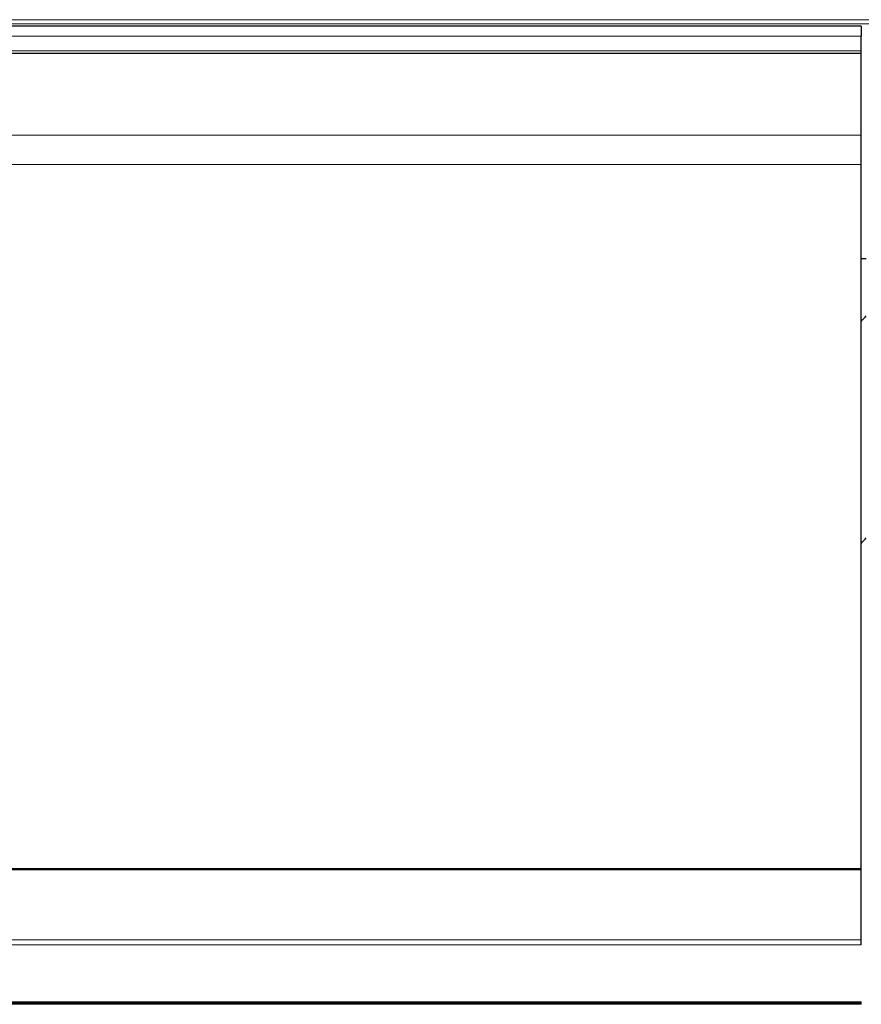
# Model space of a CAD drawing. Header units: inches. Extents: x 0 to 23760, y -13 to 16800.
# Tile 213 of 256: x 16583 to 17087, y 13104 to 13694. Entities that reach past the tile are written whole.
import ezdxf

# ---------------------------------------------------------------- set-up
doc = ezdxf.new("R2010")
doc.units = ezdxf.units.IN
doc.layers.add('1', color=7, linetype='Continuous', true_color=0xffffff)

msp = doc.modelspace()

# ---------------------------------------------------------------- linework, layer by layer
at = {"layer": '1', "color": 110, "linetype": 'Continuous', "lineweight": 13}
for p, q in [((15480.266, 13693.566), (20705.266, 13693.566)), ((15480.266, 13691.009), (20705.266, 13691.009)), ((15480.266, 13683.784), (17087.266, 13683.785)), ((15480.266, 13674.879), (17087.266, 13674.879)), ((15480.266, 13673.563), (17087.266, 13673.563)), ((15480.266, 13673.407), (17087.266, 13673.407)), ((15480.266, 13673.295), (17087.266, 13673.295)), ((15480.266, 13624.451), (17087.266, 13624.451)), ((15480.266, 13606.711), (17087.266, 13606.711)), ((15480.266, 13142.241), (17087.266, 13142.241)), ((15480.266, 13139.132), (17087.266, 13139.132)), ((15480.266, 13105.008), (17087.266, 13105.008)), ((15480.266, 13104.472), (17087.266, 13104.472))]:
    msp.add_line(p, q, dxfattribs=at)
at = {"layer": '1', "color": 2, "linetype": 'Continuous', "lineweight": 25}
for p, q in [((17087.266, 13689.706), (15480.266, 13689.706)), ((17087.266, 13689.706), (17087.266, 13683.785)), ((17087.266, 13674.879), (17087.266, 13683.785)), ((17087.266, 13673.563), (17087.266, 13674.879)), ((17087.266, 13673.407), (17087.266, 13673.563)), ((17087.266, 13673.295), (17087.266, 13673.407)), ((17087.266, 13624.451), (17087.266, 13673.295)), ((17087.266, 13606.711), (17087.266, 13624.451)), ((17087.266, 13184.948), (17087.266, 13606.711)), ((17087.266, 13550.523), (17090.262, 13550.523)), ((15480.266, 13184.948), (17087.266, 13184.948)), ((15480.266, 13184.381), (17087.266, 13184.381)), ((17087.266, 13184.381), (17087.266, 13184.948)), ((17087.266, 13142.241), (17087.266, 13184.381)), ((17087.266, 13139.132), (17087.266, 13142.241)), ((17087.266, 13103.512), (15480.266, 13103.512)), ((17087.266, 13104.472), (17087.266, 13105.008)), ((17087.266, 13103.512), (17087.266, 13104.472))]:
    msp.add_line(p, q, dxfattribs=at)
for centre in [(16863.106, 13557.283), (16863.106, 13424.231)]:
    msp.add_ellipse(centre, major_axis=(244, 0), ratio=0.4617486, start_param=5.8771345, end_param=5.909434, dxfattribs=at)

doc.saveas('drawing.dxf')
